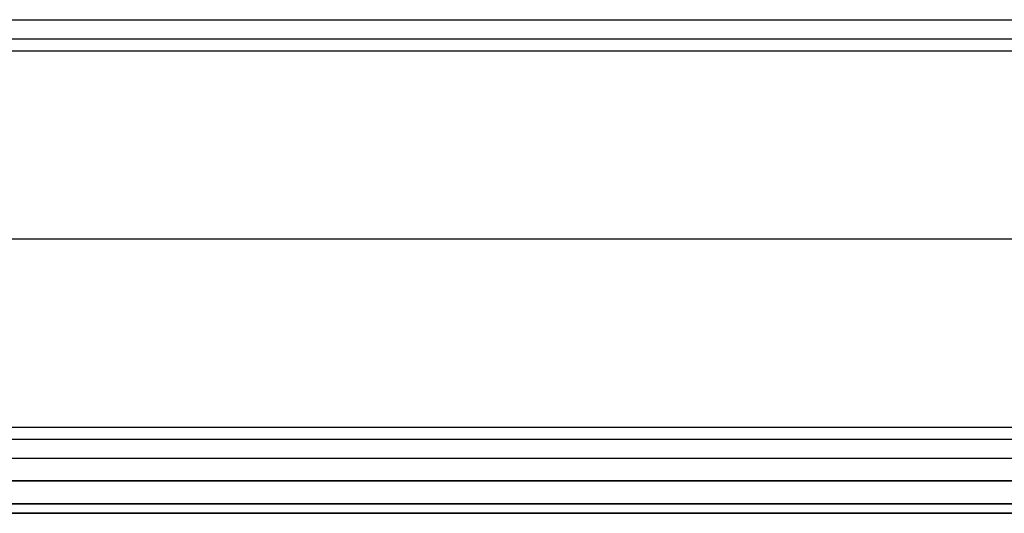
# Model space of a CAD drawing. Header units: millimetres. Extents: x -299 to -179, y 76 to 121.
# Tile 39 of 69: x -194.37 to -186.83, y 75.58 to 79.37. Entities that reach past the tile are written whole.
import ezdxf

# ---------------------------------------------------------------- set-up
doc = ezdxf.new("R2010")
doc.units = ezdxf.units.MM
doc.header["$MEASUREMENT"] = 0
doc.layers.add('Predefinito', color=7, linetype='Continuous', true_color=0x000000)

msp = doc.modelspace()

# ---------------------------------------------------------------- linework, layer by layer
at = {"layer": 'Predefinito'}
for p, q in [((-225.4401, 79.3656, -9.0787), (-183.0719, 79.3656, -9.0787)), ((-225.4401, 79.2192, -9.0313), (-183.0719, 79.2192, -9.0313)), ((-225.4401, 79.1283, -8.9072), (-183.0719, 79.1283, -8.9072)), ((-181.6286, 77.685, -4.5394), (-226.6628, 77.685, -4.5394)), ((-180.1853, 76.2417, -0.1716), (-239.2912, 76.2417, -0.1716)), ((-180.1853, 76.1507, -0.0474), (-239.2912, 76.1507, -0.0474)), ((-180.1853, 76.0043), (-239.2912, 76.0043)), ((-179.5412, 75.835, -14), (-239.2912, 75.835, -14)), ((-239.2912, 75.835), (-179.5412, 75.835)), ((-179.5412, 75.6582, -13.9268), (-239.2912, 75.6582, -13.9268)), ((-239.2912, 75.6582, -0.0732), (-179.5412, 75.6582, -0.0732)), ((-179.5412, 75.585, -13.75), (-239.2912, 75.585, -13.75)), ((-239.2912, 75.585, -0.25), (-179.5412, 75.585, -0.25)), ((-179.5412, 75.585, -7), (-239.2912, 75.585, -7))]:
    msp.add_line(p, q, dxfattribs=at)

doc.saveas('drawing.dxf')
